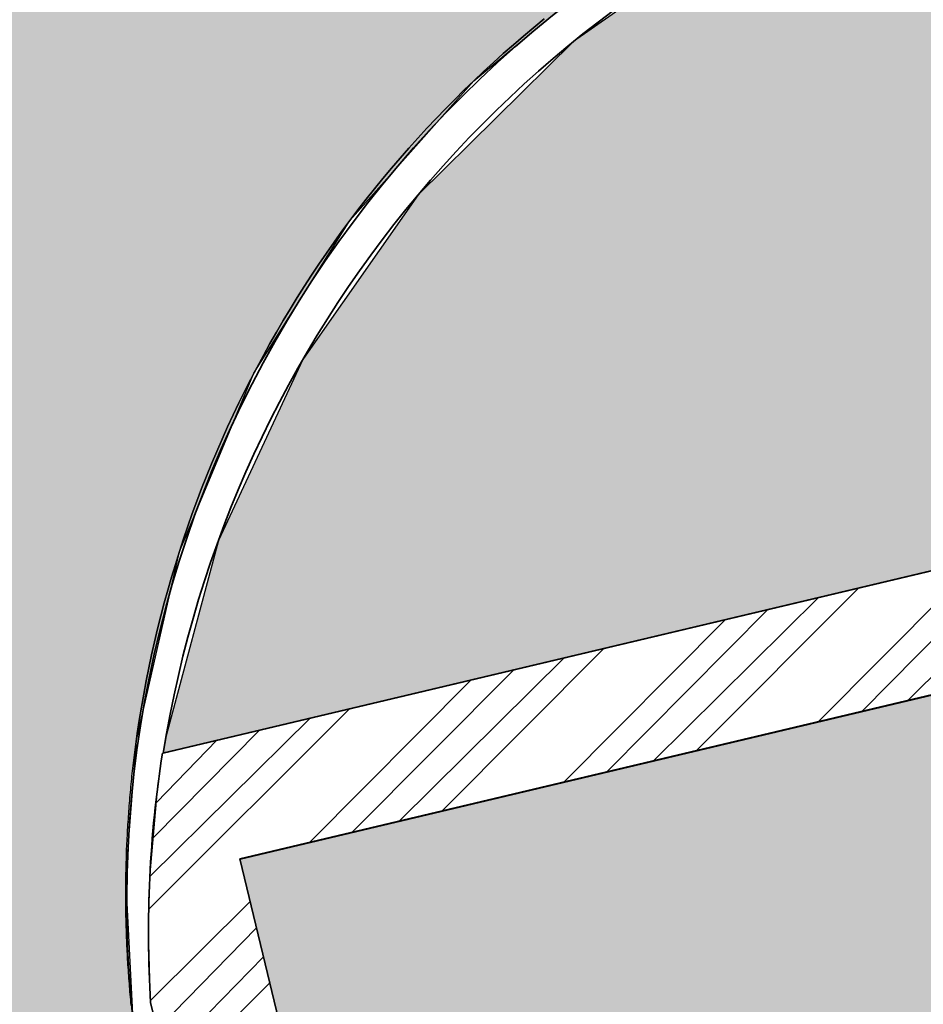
# Model space of a CAD drawing. Header units: millimetres. Extents: x 234268570 to 234468570, y 557551952 to 557751952.
# Tile 18 of 36: x 234291935 to 234298209, y 557700614 to 557707450. Entities that reach past the tile are written whole.
import ezdxf

# ---------------------------------------------------------------- set-up
doc = ezdxf.new("R2010")
doc.units = ezdxf.units.MM
doc.header["$LTSCALE"] = 500
for name, color, linetype in [('BEGROEIDTERREINDEEL', 8, 'CONTINUOUS'), ('BL$1----_ARCERING', 8, 'CONTINUOUS'), ('WEGDEEL', 8, 'CONTINUOUS')]:
    doc.layers.add(name, color=color, linetype=linetype)
doc.layers.add('N-WE-VW-MARKERING_PARKEERVAK-G', color=7, linetype='CONTINUOUS', lineweight=35)
pattern_1 = [(45, (0, 0), (0, 431.0522938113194), [914.4000000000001, -304.8]), (135, (215.526, 215.526), (4.263256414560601e-14, 431.0522938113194), [914.4000000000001, -304.8])]

msp = doc.modelspace()

# ---------------------------------------------------------------- hatches: boundary and pattern name
at = {"layer": 'BL$1----_ARCERING', "linetype": 'Continuous'}
h = msp.add_hatch(dxfattribs=at)
h.set_pattern_fill('AR-CONC', color=104, scale=3)
h.set_pattern_definition([(49.99999999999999, (0, 0), (546.554006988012, -47.81725661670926), [57.15000000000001, -628.6500000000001]), (355, (0, 0), (-105.730264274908, 573.1705357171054), [45.72, -502.92175251]), (100.4514447, (45.546021, -3.9847605), (440.8237412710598, 525.3532557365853), [48.5700264, -534.2707337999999]), (46.18420000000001, (0, 152.4), (813.2371226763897, -126.1269837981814), [85.725, -942.9749999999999]), (96.63555760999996, (67.7697, 141.8895), (712.212402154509, 742.2783737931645), [72.85506942, -801.4068244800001]), (351.1841511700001, (0, 152.4), (712.2124021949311, 742.278373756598), [68.57990121, -754.37919576]), (21, (76.19999999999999, 114.3), (454.8431738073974, -306.7955945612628), [57.15000000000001, -628.6500000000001]), (326.0000000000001, (76.19999999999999, 114.3), (185.4060850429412, 552.5638983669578), [45.72, -502.92]), (71.45144499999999, (114.1035978, 88.7337003), (640.2492578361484, 245.7683066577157), [48.5700264, -534.2698128]), (37.50000000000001, (0, 0), (9.26580975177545, 253.6651166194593), [0, -496.824, 0, -510.54, 0, -504.825]), (7.499999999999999, (0, 0), (200.4589875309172, 300.5417244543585), [0, -291.0839999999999, 0, -485.394, 0, -192.405]), (327.5, (-169.926, 0), (406.7717855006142, -17.18623197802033), [0, -190.5, 0, -594.36, 0, -788.67]), (317.5, (-246.126, 0), (444.3875441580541, 76.27947309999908), [0, -247.65, 0, -394.716, 0, -560.0699999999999])])
h.paths.add_polyline_path([(234408903.1165402, 557730870), (234409424.1165402, 557731054), (234409170.1165402, 557731616), (234408553.1165402, 557731442), (234406853.1165402, 557730918), (234396751.1165402, 557728604), (234387785.1165402, 557726703), (234387785.1165402, 557726226), (234388272.1165402, 557725855), (234388702.1165402, 557725712), (234395635.1165402, 557727162), (234409202.1165402, 557730322)])
h.paths.add_polyline_path([(234412626.4261359, 557689789.3017896), (234413261.4261359, 557689036.3017896), (234413079.4261359, 557688068.3017896), (234413013.4261359, 557688146.3017896), (234412701.4261359, 557688515.3017896), (234412444.4261359, 557688821.3017896)], flags=16)
h.paths.add_polyline_path([(234411330.697058, 557695132.0407506), (234411965.697058, 557694379.0407506), (234411783.697058, 557693411.0407506), (234411717.697058, 557693489.0407506), (234411405.697058, 557693858.0407506), (234411148.697058, 557694164.0407506)], flags=16)
edge = h.paths.add_edge_path()
edge.add_line((234412588.4411141, 557686697.3343314), (234410489.6915457, 557695449.205574))
edge.add_arc((234410830.042094, 557695530.8236129), 349.9999999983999, 103.48521249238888, 193.4852125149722, ccw=False)
edge.add_line((234410748.4240553, 557695871.1741612), (234411065.1866761, 557695947.1356779))
edge.add_arc((234411263.4019132, 557695120.5700606), 849.9999999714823, 13.485212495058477, 103.48521249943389, ccw=False)
edge.add_line((234412089.9675306, 557695318.7852976), (234413955.5227025, 557687539.3441929))
edge.add_arc((234413128.9570852, 557687341.1289558), 849.9999999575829, -76.51478751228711, 13.485212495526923, ccw=False)
edge.add_line((234413327.1723221, 557686514.5633385), (234413010.4097012, 557686438.6018219))
edge.add_arc((234412928.7916624, 557686778.9523703), 350.0000000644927, 193.4852125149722, 283.4852124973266, ccw=False)
h.paths.add_polyline_path([(234408761.9258516, 557705376.1443385), (234409396.9258516, 557704623.1443385), (234409214.9258516, 557703655.1443385), (234409148.9258516, 557703733.1443385), (234408836.9258516, 557704102.1443385), (234408579.9258516, 557704408.1443385)], flags=16)
h.paths.add_polyline_path([(234407536.2383908, 557710452.773482), (234408171.2383908, 557709699.773482), (234407989.2383908, 557708731.773482), (234407923.2383908, 557708809.773482), (234407611.2383908, 557709178.773482), (234407354.2383908, 557709484.773482)], flags=16)
edge = h.paths.add_edge_path()
edge.add_line((234408730.6289499, 557702276.8393024), (234406631.8793815, 557711028.7105451))
edge.add_arc((234406972.2299298, 557711110.328584), 349.9999999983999, 103.48521249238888, 193.4852125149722, ccw=False)
edge.add_line((234406890.611891, 557711450.6791322), (234407207.3745119, 557711526.640649))
edge.add_arc((234407405.589749, 557710700.0750316), 849.9999999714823, 13.485212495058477, 103.48521249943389, ccw=False)
edge.add_line((234408232.1553663, 557710898.2902687), (234410097.7105383, 557703118.8491639))
edge.add_arc((234409271.1449209, 557702920.6339269), 849.9999999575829, -76.51478751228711, 13.485212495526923, ccw=False)
edge.add_line((234409469.3601578, 557702094.0683095), (234409152.597537, 557702018.1067929))
edge.add_arc((234409070.9794982, 557702358.4573413), 350.0000000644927, 193.4852125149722, 283.4852124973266, ccw=False)
h.paths.add_polyline_path([(234334925.9180329, 557675743.382104), (234335560.9180329, 557674990.382104), (234335378.9180329, 557674022.382104), (234335312.9180329, 557674100.382104), (234335000.9180329, 557674469.382104), (234334743.9180329, 557674775.382104)], flags=16)
h.paths.add_polyline_path([(234335973.1423118, 557671439.013952), (234336608.1423118, 557670686.013952), (234336426.1423118, 557669718.013952), (234336360.1423118, 557669796.013952), (234336048.1423118, 557670165.013952), (234335791.1423118, 557670471.013952)], flags=16)
h.paths.add_polyline_path([(234330879.6634955, 557691598.9930983), (234331514.6634955, 557690845.9930983), (234331332.6634955, 557689877.9930983), (234331266.6634955, 557689955.9930983), (234330954.6634955, 557690324.9930983), (234330697.6634955, 557690630.9930983)], flags=16)
h.paths.add_polyline_path([(234332015.6003495, 557687154.5081141), (234332650.6003495, 557686401.5081141), (234332468.6003495, 557685433.5081141), (234332402.6003495, 557685511.5081141), (234332090.6003495, 557685880.5081141), (234331833.6003495, 557686186.5081141)], flags=16)
h.paths.add_polyline_path([(234310589.1165402, 557709376), (234309836.1165402, 557708741), (234308868.1165402, 557708923), (234308946.1165402, 557708989), (234309315.1165402, 557709301), (234309621.1165402, 557709558)], flags=16)
h.paths.add_polyline_path([(234300573.1165402, 557707032), (234300393.1165402, 557706863), (234300091.1165402, 557706609), (234299836.1165402, 557706394), (234298867.1165402, 557706576), (234299621.1165402, 557707211)], flags=16)
h.paths.add_polyline_path([(234292931.6940185, 557702357.327281), (234313899.0308212, 557707334.7657813), (234314549.4204955, 557704595.0153345), (234318924.9151841, 557705585.853116), (234318989.292595, 557705603.1029912), (234319093.1523289, 557705675.8263599), (234319150.4841107, 557705775.1279188), (234319164.1957722, 557705852.8906156), (234319158.3869815, 557705919.2853972), (234318313.2995116, 557708382.6692866), (234318310.3742558, 557708381.9747858), (234317497.6678229, 557709350.5205969), (234316299.7604084, 557710355.6842666), (234315204.8039937, 557710987.8576474), (234313735.3530124, 557711522.6940653), (234312490.2145203, 557711742.2455761), (234311186.536156, 557711763.2132505), (234298209.2075694, 557708653.7764105), (234296731.7605921, 557707964.8315705), (234295781.411575, 557707299.3900248), (234294701.0538273, 557706234.2568948), (234293905.7058115, 557705098.3822114), (234293901.3509946, 557705090.8394473), (234293315.3286733, 557703834.1105237), (234292951.9467516, 557702477.9507294)])
edge = h.paths.add_edge_path()
edge.add_arc((234337863.2121646, 557668589.647035), 282.2231743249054, 279.4541394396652, 373.4325552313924)
edge.add_line((234338137.714854, 557668655.2076459), (234335997.3841122, 557677616.7859429))
edge.add_arc((234335711.7655149, 557677509.9405849), 304.9490346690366, 20.51002084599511, 102.9697063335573)
edge.add_arc((234336443.2811724, 557674936.0617037), 2980.411029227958, 105.5693757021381, 192.2554440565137)
edge.add_line((234333530.7909039, 557674303.4082922), (234334465.8725806, 557670429.1920773))
edge.add_arc((234337280.4404943, 557671146.9527867), 2904.646790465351, 194.3064290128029, 282.5090615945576)
edge = h.paths.add_edge_path()
edge.add_arc((234331853.9533506, 557693089.4455559), 304.9490346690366, 20.51002084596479, 102.9697063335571)
edge.add_arc((234332585.4690081, 557690515.5666747), 2980.411029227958, 105.5693757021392, 192.2554440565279)
edge.add_line((234329672.9787396, 557689882.9132632), (234330608.0604163, 557686008.6970483))
edge.add_arc((234333422.62833, 557686726.4577577), 2904.646790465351, 194.3064290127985, 282.5090615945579)
edge.add_arc((234334005.4000004, 557684169.152006), 282.2231743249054, 279.4541394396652, 373.4325552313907)
edge.add_line((234334279.9026898, 557684234.7126169), (234332139.571948, 557693196.2909139))
h = msp.add_hatch(dxfattribs=at)
h.set_pattern_fill('AR-HBONE', color=8, scale=3)
h.set_pattern_definition(pattern_1)
h.paths.add_polyline_path([(234298263.1165402, 557650795), (234304420.1165402, 557652211), (234292726.1165987, 557700457.9997586), (234292673.1165402, 557701496), (234292746.1165402, 557702447), (234293044.1165402, 557703757), (234293561.6165402, 557704996.5), (234294228.1165402, 557706055), (234295088.1165402, 557707026), (234295870.1165402, 557707681), (234296935.6165402, 557708337), (234298098.4855055, 557708815.5345325), (234330431.6165402, 557716596.5), (234268570.1165402, 557702171.0783), (234277879.1165402, 557704163), (234279418.1165402, 557704314), (234280873.1165402, 557704204), (234282145.6165402, 557703899.5), (234283066.6165402, 557703545), (234283969.1165402, 557703061), (234284801.1165402, 557702344.5), (234285732.1165402, 557701163), (234286301.1165402, 557700020), (234286685.2405193, 557698586.4297936), (234286873.1165402, 557697895)])
h = msp.add_hatch(dxfattribs=at)
h.set_pattern_fill('AR-HBONE', color=8, scale=3)
h.set_pattern_definition(pattern_1)
h.paths.add_polyline_path([(234295416.1165402, 557638155), (234296465.1165402, 557633433), (234302063.1165402, 557634665), (234302037.7726874, 557634783.3546388), (234308191.1165402, 557636101), (234306936.6165402, 557641693), (234306885.1165402, 557642071), (234306892.6165402, 557642587.5), (234307005.6165402, 557643159.5), (234307281.1165402, 557643798), (234307604.6165402, 557644257), (234307921.1165402, 557644575.5), (234308395.6165402, 557644914), (234308675.6165402, 557645057), (234308948.0437178, 557645163.3090593), (234308071.1165402, 557648885), (234307586.1165402, 557648829), (234306923.1165402, 557648887), (234306413.1165402, 557649042), (234305941.1165402, 557649288), (234305443.6165402, 557649695.5), (234305108.6165402, 557650109.5), (234304883.1165402, 557650517), (234304709.1165402, 557651021), (234298552.1165402, 557649587), (234300419.1165402, 557641782), (234300542.1165402, 557641265), (234300504.1165402, 557640746), (234300163.1165402, 557639751), (234299643.1165402, 557639197), (234298928.1165402, 557638912)])
h.paths.add_polyline_path([(234268570.1165402, 557627312.546389), (234272767.1165402, 557628232), (234287965.1165402, 557631558), (234290296.1165402, 557632069), (234293284.1165402, 557632758), (234295223.1165402, 557633160), (234294159.1165402, 557637883), (234287296.1165402, 557636348), (234285938.1165402, 557636049), (234268570.1165402, 557632234.621494)])
h.paths.add_polyline_path([(234304243.1165402, 557611213), (234303601.1165402, 557604155), (234304105.1165402, 557604109), (234309765.1165402, 557603595), (234309917.1165402, 557605338), (234310040.1165402, 557606689), (234310478.1165402, 557611481), (234310800.1165402, 557616064), (234310805.1165402, 557616106), (234310810.1165402, 557616149), (234310815.1165402, 557616191), (234310820.1165402, 557616234), (234310824.1165402, 557616277), (234310829.1165402, 557616319), (234310834.1165402, 557616362), (234310838.1165402, 557616404), (234310843.1165402, 557616447), (234310847.1165402, 557616489), (234310851.1165402, 557616532), (234310855.1165402, 557616574), (234310859.1165402, 557616617), (234310863.1165402, 557616660), (234310867.1165402, 557616702), (234310871.1165402, 557616745), (234310875.1165402, 557616787), (234310878.1165402, 557616830), (234310882.1165402, 557616873), (234310885.1165402, 557616915), (234310889.1165402, 557616958), (234310892.1165402, 557617001), (234310895.1165402, 557617043), (234310898.1165402, 557617086), (234310901.1165402, 557617129), (234310904.1165402, 557617171), (234310907.1165402, 557617214), (234310910.1165402, 557617257), (234310913.1165402, 557617299), (234310915.1165402, 557617342), (234310918.1165402, 557617385), (234310920.1165402, 557617428), (234310923.1165402, 557617470), (234310925.1165402, 557617513), (234310927.1165402, 557617556), (234310929.1165402, 557617598), (234310932.1165402, 557617641), (234310933.1165402, 557617684), (234310935.1165402, 557617727), (234310937.1165402, 557617769), (234310939.1165402, 557617812), (234310940.1165402, 557617855), (234310942.1165402, 557617898), (234310943.1165402, 557617940), (234310945.1165402, 557617983), (234310946.1165402, 557618026), (234310947.1165402, 557618069), (234310948.1165402, 557618112), (234310950.1165402, 557618154), (234310950.1165402, 557618197), (234310951.1165402, 557618240), (234310952.1165402, 557618283), (234310953.1165402, 557618325), (234310953.1165402, 557618368), (234310954.1165402, 557618411), (234310954.1165402, 557618454), (234310955.1165402, 557618497), (234310955.1165402, 557618539), (234310955.1165402, 557618582), (234310955.1165402, 557618625), (234310955.1165402, 557618668), (234310955.1165402, 557618710), (234310955.1165402, 557618753), (234310955.1165402, 557618796), (234310955.1165402, 557618839), (234310954.1165402, 557618882), (234310954.1165402, 557618924), (234310953.1165402, 557618967), (234310953.1165402, 557619010), (234310952.1165402, 557619053), (234310951.1165402, 557619096), (234310950.1165402, 557619138), (234310949.1165402, 557619181), (234310948.1165402, 557619224), (234310947.1165402, 557619267), (234310946.1165402, 557619309), (234310944.1165402, 557619352), (234310943.1165402, 557619395), (234310941.1165402, 557619438), (234310940.1165402, 557619480), (234310938.1165402, 557619523), (234310936.1165402, 557619566), (234310935.1165402, 557619609), (234310933.1165402, 557619651), (234310931.1165402, 557619694), (234310929.1165402, 557619737), (234310926.1165402, 557619780), (234310924.1165402, 557619822), (234310922.1165402, 557619865), (234310920.1165402, 557619908), (234310917.1165402, 557619950), (234310914.1165402, 557619993), (234310912.1165402, 557620036), (234310909.1165402, 557620079), (234310906.1165402, 557620121), (234310903.1165402, 557620164), (234310900.1165402, 557620207), (234310897.1165402, 557620249), (234310894.1165402, 557620292), (234310885.1165402, 557620405), (234310876.1165402, 557620518), (234310867.1165402, 557620631), (234310858.1165402, 557620744), (234310849.1165402, 557620857), (234310839.1165402, 557620970), (234310829.1165402, 557621083), (234310819.1165402, 557621196), (234310809.1165402, 557621309), (234310799.1165402, 557621422), (234310789.1165402, 557621535), (234310778.1165402, 557621648), (234310768.1165402, 557621761), (234310757.1165402, 557621874), (234310746.1165402, 557621987), (234310735.1165402, 557622100), (234310723.1165402, 557622213), (234310712.1165402, 557622325), (234310700.1165402, 557622438), (234310689.1165402, 557622551), (234310677.1165402, 557622664), (234310665.1165402, 557622777), (234310652.1165402, 557622889), (234310640.1165402, 557623002), (234310627.1165402, 557623115), (234310615.1165402, 557623228), (234310602.1165402, 557623340), (234310589.1165402, 557623453), (234310575.1165402, 557623566), (234310562.1165402, 557623678), (234310549.1165402, 557623791), (234310535.1165402, 557623903), (234310521.1165402, 557624016), (234310507.1165402, 557624128), (234310493.1165402, 557624241), (234310479.1165402, 557624354), (234310464.1165402, 557624466), (234310449.1165402, 557624578), (234310435.1165402, 557624691), (234310420.1165402, 557624803), (234310405.1165402, 557624916), (234310389.1165402, 557625028), (234310374.1165402, 557625141), (234310358.1165402, 557625253), (234310343.1165402, 557625365), (234310327.1165402, 557625478), (234310311.1165402, 557625590), (234310295.1165402, 557625702), (234310278.1165402, 557625814), (234310262.1165402, 557625927), (234310245.1165402, 557626039), (234310228.1165402, 557626151), (234310211.1165402, 557626263), (234310194.1165402, 557626375), (234310177.1165402, 557626487), (234310159.1165402, 557626599), (234310142.1165402, 557626711), (234310124.1165402, 557626823), (234310106.1165402, 557626935), (234310088.1165402, 557627047), (234310070.1165402, 557627159), (234310051.1165402, 557627271), (234310033.1165402, 557627383), (234310014.1165402, 557627495), (234309995.1165402, 557627607), (234309976.1165402, 557627719), (234309957.1165402, 557627830), (234309937.1165402, 557627942), (234309918.1165402, 557628054), (234309898.1165402, 557628166), (234309878.1165402, 557628277), (234309858.1165402, 557628389), (234309838.1165402, 557628500), (234309818.1165402, 557628612), (234309798.1165402, 557628724), (234309777.1165402, 557628835), (234309756.1165402, 557628947), (234309735.1165402, 557629058), (234309714.1165402, 557629170), (234309693.1165402, 557629281), (234309672.1165402, 557629392), (234309650.1165402, 557629504), (234309628.1165402, 557629615), (234309607.1165402, 557629726), (234309585.1165402, 557629838), (234309562.1165402, 557629949), (234309540.1165402, 557630060), (234309518.1165402, 557630171), (234309495.1165402, 557630282), (234309472.1165402, 557630394), (234309449.1165402, 557630505), (234309426.1165402, 557630616), (234309403.1165402, 557630727), (234309379.1165402, 557630838), (234309356.1165402, 557630949), (234309332.1165402, 557631059), (234309308.1165402, 557631170), (234309284.1165402, 557631281), (234309260.1165402, 557631392), (234308465.1165402, 557634892), (234302329.1165402, 557633507), (234303604.1165402, 557627434), (234303620.1165402, 557627358), (234303636.1165402, 557627281), (234303651.1165402, 557627205), (234303667.1165402, 557627128), (234303683.1165402, 557627052), (234303698.1165402, 557626976), (234303714.1165402, 557626899), (234303729.1165402, 557626823), (234303744.1165402, 557626746), (234303759.1165402, 557626670), (234303774.1165402, 557626593), (234303789.1165402, 557626517), (234303804.1165402, 557626440), (234303819.1165402, 557626363), (234303834.1165402, 557626287), (234303848.1165402, 557626210), (234303863.1165402, 557626134), (234303877.1165402, 557626057), (234303892.1165402, 557625980), (234303906.1165402, 557625904), (234303920.1165402, 557625827), (234303934.1165402, 557625750), (234303948.1165402, 557625673), (234303962.1165402, 557625597), (234303976.1165402, 557625520), (234303990.1165402, 557625443), (234304004.1165402, 557625366), (234304017.1165402, 557625290), (234304031.1165402, 557625213), (234304044.1165402, 557625136), (234304057.1165402, 557625059), (234304071.1165402, 557624982), (234304084.1165402, 557624905), (234304097.1165402, 557624829), (234304110.1165402, 557624752), (234304123.1165402, 557624675), (234304136.1165402, 557624598), (234304149.1165402, 557624521), (234304161.1165402, 557624444), (234304174.1165402, 557624367), (234304186.1165402, 557624290), (234304199.1165402, 557624213), (234304211.1165402, 557624136), (234304223.1165402, 557624059), (234304235.1165402, 557623982), (234304247.1165402, 557623905), (234304259.1165402, 557623828), (234304271.1165402, 557623751), (234304283.1165402, 557623674), (234304295.1165402, 557623596), (234304306.1165402, 557623519), (234304318.1165402, 557623442), (234304330.1165402, 557623365), (234304341.1165402, 557623288), (234304352.1165402, 557623211), (234304363.1165402, 557623133), (234304375.1165402, 557623056), (234304386.1165402, 557622979), (234304397.1165402, 557622902), (234304407.1165402, 557622825), (234304418.1165402, 557622747), (234304429.1165402, 557622670), (234304439.1165402, 557622593), (234304450.1165402, 557622516), (234304460.1165402, 557622438), (234304471.1165402, 557622361), (234304481.1165402, 557622284), (234304491.1165402, 557622206), (234304501.1165402, 557622129), (234304511.1165402, 557622052), (234304521.1165402, 557621974), (234304531.1165402, 557621897), (234304541.1165402, 557621819), (234304550.1165402, 557621742), (234304560.1165402, 557621665), (234304570.1165402, 557621587), (234304579.1165402, 557621510), (234304588.1165402, 557621432), (234304597.1165402, 557621355), (234304607.1165402, 557621278), (234304616.1165402, 557621200), (234304625.1165402, 557621123), (234304634.1165402, 557621045), (234304642.1165402, 557620968), (234304651.1165402, 557620890), (234304660.1165402, 557620813), (234304668.1165402, 557620735), (234304677.1165402, 557620657), (234304685.1165402, 557620580), (234304693.1165402, 557620502), (234304702.1165402, 557620425), (234304710.1165402, 557620347), (234304718.1165402, 557620270), (234304726.1165402, 557620192), (234304733.1165402, 557620114), (234304741.1165402, 557620037), (234304749.1165402, 557619959), (234304756.1165402, 557619882), (234304764.1165402, 557619804), (234304774.1165402, 557619586), (234304771.1165402, 557619345), (234304773.1165402, 557619325), (234304774.1165402, 557619305), (234304776.1165402, 557619285), (234304778.1165402, 557619265), (234304779.1165402, 557619245), (234304781.1165402, 557619225), (234304782.1165402, 557619205), (234304783.1165402, 557619185), (234304785.1165402, 557619165), (234304786.1165402, 557619145), (234304787.1165402, 557619125), (234304789.1165402, 557619105), (234304790.1165402, 557619085), (234304791.1165402, 557619064), (234304792.1165402, 557619044), (234304793.1165402, 557619024), (234304795.1165402, 557619004), (234304796.1165402, 557618984), (234304797.1165402, 557618964), (234304798.1165402, 557618944), (234304798.1165402, 557618924), (234304799.1165402, 557618904), (234304800.1165402, 557618884), (234304801.1165402, 557618864), (234304802.1165402, 557618844), (234304803.1165402, 557618824), (234304803.1165402, 557618804), (234304804.1165402, 557618783), (234304805.1165402, 557618763), (234304805.1165402, 557618743), (234304806.1165402, 557618723), (234304806.1165402, 557618703), (234304807.1165402, 557618683), (234304807.1165402, 557618663), (234304807.1165402, 557618643), (234304808.1165402, 557618623), (234304808.1165402, 557618603), (234304808.1165402, 557618583), (234304809.1165402, 557618563), (234304809.1165402, 557618542), (234304809.1165402, 557618522), (234304809.1165402, 557618502), (234304809.1165402, 557618482), (234304809.1165402, 557618462), (234304809.1165402, 557618442), (234304809.1165402, 557618422), (234304809.1165402, 557618402), (234304809.1165402, 557618382), (234304809.1165402, 557618362), (234304809.1165402, 557618342), (234304809.1165402, 557618321), (234304808.1165402, 557618301), (234304808.1165402, 557618281), (234304808.1165402, 557618261), (234304807.1165402, 557618241), (234304807.1165402, 557618221), (234304807.1165402, 557618201), (234304806.1165402, 557618181), (234304806.1165402, 557618161), (234304805.1165402, 557618141), (234304805.1165402, 557618121), (234304804.1165402, 557618101), (234304803.1165402, 557618080), (234304803.1165402, 557618060), (234304802.1165402, 557618040), (234304801.1165402, 557618020), (234304800.1165402, 557618000), (234304799.1165402, 557617980), (234304798.1165402, 557617960), (234304797.1165402, 557617940), (234304797.1165402, 557617920), (234304796.1165402, 557617900), (234304794.1165402, 557617880), (234304793.1165402, 557617860), (234304792.1165402, 557617840), (234304791.1165402, 557617820), (234304790.1165402, 557617800), (234304789.1165402, 557617779), (234304787.1165402, 557617759), (234304786.1165402, 557617739), (234304785.1165402, 557617719), (234304783.1165402, 557617699), (234304782.1165402, 557617679), (234304780.1165402, 557617659), (234304779.1165402, 557617639), (234304777.1165402, 557617619), (234304776.1165402, 557617599), (234304774.1165402, 557617579), (234304773.1165402, 557617559), (234304771.1165402, 557617539), (234304769.1165402, 557617519), (234304767.1165402, 557617499), (234304766.1165402, 557617479), (234304764.1165402, 557617459), (234304762.1165402, 557617439), (234304760.1165402, 557617419), (234304758.1165402, 557617399), (234304756.1165402, 557617379), (234304754.1165402, 557617359)])
h.paths.add_polyline_path([(234268570.1165402, 557576946.840469), (234283804.1165402, 557580905), (234299243.1165402, 557584945), (234299320.1165402, 557584964), (234299397.1165402, 557584984), (234299474.1165402, 557585004), (234299551.1165402, 557585025), (234299628.1165402, 557585046), (234299704.1165402, 557585068), (234299780.1165402, 557585090), (234299857.1165402, 557585113), (234299933.1165402, 557585136), (234300009.1165402, 557585159), (234300085.1165402, 557585183), (234300160.1165402, 557585207), (234300236.1165402, 557585232), (234300311.1165402, 557585257), (234300387.1165402, 557585283), (234300462.1165402, 557585309), (234300537.1165402, 557585336), (234300612.1165402, 557585363), (234300686.1165402, 557585390), (234300761.1165402, 557585418), (234300835.1165402, 557585447), (234300909.1165402, 557585475), (234300983.1165402, 557585505), (234301057.1165402, 557585534), (234301130.1165402, 557585564), (234301204.1165402, 557585595), (234301277.1165402, 557585626), (234301350.1165402, 557585658), (234301423.1165402, 557585689), (234301496.1165402, 557585722), (234301568.1165402, 557585754), (234301640.1165402, 557585788), (234301712.1165402, 557585821), (234301784.1165402, 557585855), (234301856.1165402, 557585890), (234301927.1165402, 557585925), (234301999.1165402, 557585960), (234302070.1165402, 557585996), (234302141.1165402, 557586032), (234302211.1165402, 557586068), (234302282.1165402, 557586105), (234302352.1165402, 557586143), (234302422.1165402, 557586181), (234302491.1165402, 557586219), (234302561.1165402, 557586258), (234302630.1165402, 557586297), (234302699.1165402, 557586336), (234302768.1165402, 557586376), (234302837.1165402, 557586417), (234302905.1165402, 557586457), (234302973.1165402, 557586498), (234303041.1165402, 557586540), (234303108.1165402, 557586582), (234303176.1165402, 557586624), (234303243.1165402, 557586667), (234303310.1165402, 557586710), (234303376.1165402, 557586754), (234303442.1165402, 557586798), (234303508.1165402, 557586842), (234303574.1165402, 557586887), (234303640.1165402, 557586932), (234303705.1165402, 557586977), (234303770.1165402, 557587023), (234303834.1165402, 557587069), (234303899.1165402, 557587116), (234303963.1165402, 557587163), (234304027.1165402, 557587211), (234304090.1165402, 557587258), (234304154.1165402, 557587307), (234304217.1165402, 557587355), (234304279.1165402, 557587404), (234304342.1165402, 557587453), (234304404.1165402, 557587503), (234304466.1165402, 557587553), (234304527.1165402, 557587604), (234304588.1165402, 557587654), (234304649.1165402, 557587705), (234304710.1165402, 557587757), (234304770.1165402, 557587809), (234304830.1165402, 557587861), (234304890.1165402, 557587914), (234304949.1165402, 557587967), (234305008.1165402, 557588020), (234305067.1165402, 557588074), (234305125.1165402, 557588128), (234305183.1165402, 557588182), (234305241.1165402, 557588237), (234305299.1165402, 557588292), (234305356.1165402, 557588347), (234305412.1165402, 557588403), (234305469.1165402, 557588459), (234305525.1165402, 557588515), (234305581.1165402, 557588572), (234305636.1165402, 557588629), (234305691.1165402, 557588686), (234305746.1165402, 557588744), (234305800.1165402, 557588802), (234305854.1165402, 557588860), (234305908.1165402, 557588919), (234305911.1165402, 557588922), (234305913.1165402, 557588925), (234305916.1165402, 557588928), (234305919.1165402, 557588931), (234305922.1165402, 557588934), (234305924.1165402, 557588937), (234305927.1165402, 557588940), (234305930.1165402, 557588943), (234305933.1165402, 557588946), (234305935.1165402, 557588949), (234305938.1165402, 557588952), (234305941.1165402, 557588955), (234305944.1165402, 557588958), (234305946.1165402, 557588961), (234305949.1165402, 557588964), (234305952.1165402, 557588967), (234305954.1165402, 557588970), (234305957.1165402, 557588974), (234305960.1165402, 557588977), (234305963.1165402, 557588980), (234305965.1165402, 557588983), (234305968.1165402, 557588986), (234305971.1165402, 557588989), (234305974.1165402, 557588992), (234305976.1165402, 557588995), (234305979.1165402, 557588998), (234305982.1165402, 557589001), (234305984.1165402, 557589004), (234305987.1165402, 557589007), (234305990.1165402, 557589010), (234305993.1165402, 557589013), (234305995.1165402, 557589016), (234305998.1165402, 557589019), (234306001.1165402, 557589022), (234306003.1165402, 557589025), (234306006.1165402, 557589028), (234306009.1165402, 557589031), (234306012.1165402, 557589034), (234306014.1165402, 557589037), (234306017.1165402, 557589040), (234306020.1165402, 557589044), (234306022.1165402, 557589047), (234306025.1165402, 557589050), (234306028.1165402, 557589053), (234306030.1165402, 557589056), (234306033.1165402, 557589059), (234306036.1165402, 557589062), (234306039.1165402, 557589065), (234306041.1165402, 557589068), (234306044.1165402, 557589071), (234306047.1165402, 557589074), (234306049.1165402, 557589077), (234306052.1165402, 557589080), (234306055.1165402, 557589083), (234306057.1165402, 557589086), (234306060.1165402, 557589089), (234306063.1165402, 557589093), (234306065.1165402, 557589096), (234306068.1165402, 557589099), (234306071.1165402, 557589102), (234306074.1165402, 557589105), (234306076.1165402, 557589108), (234306079.1165402, 557589111), (234306082.1165402, 557589114), (234306084.1165402, 557589117), (234306087.1165402, 557589120), (234306090.1165402, 557589123), (234306092.1165402, 557589126), (234306095.1165402, 557589129), (234306098.1165402, 557589132), (234306100.1165402, 557589136), (234306103.1165402, 557589139), (234306106.1165402, 557589142), (234306108.1165402, 557589145), (234306111.1165402, 557589148), (234306114.1165402, 557589151), (234306116.1165402, 557589154), (234306119.1165402, 557589157), (234306122.1165402, 557589160), (234306124.1165402, 557589163), (234306127.1165402, 557589166), (234306130.1165402, 557589169), (234306132.1165402, 557589173), (234306135.1165402, 557589176), (234306138.1165402, 557589179), (234306140.1165402, 557589182), (234306143.1165402, 557589185), (234306146.1165402, 557589188), (234306148.1165402, 557589191), (234306151.1165402, 557589194), (234306154.1165402, 557589197), (234306156.1165402, 557589200), (234306159.1165402, 557589203), (234306162.1165402, 557589207), (234306164.1165402, 557589210), (234306167.1165402, 557589213), (234306170.1165402, 557589216), (234306172.1165402, 557589219), (234306175.1165402, 557589222), (234306210.1165402, 557589264), (234306245.1165402, 557589306), (234306280.1165402, 557589348), (234306315.1165402, 557589390), (234306349.1165402, 557589432), (234306384.1165402, 557589475), (234306418.1165402, 557589517), (234306452.1165402, 557589560), (234306486.1165402, 557589603), (234306519.1165402, 557589646), (234306553.1165402, 557589689), (234306586.1165402, 557589732), (234306619.1165402, 557589775), (234306652.1165402, 557589819), (234306685.1165402, 557589863), (234306718.1165402, 557589906), (234306750.1165402, 557589950), (234306782.1165402, 557589994), (234306815.1165402, 557590039), (234306846.1165402, 557590083), (234306878.1165402, 557590127), (234306910.1165402, 557590172), (234306941.1165402, 557590217), (234306972.1165402, 557590261), (234307003.1165402, 557590306), (234307034.1165402, 557590351), (234307065.1165402, 557590397), (234307095.1165402, 557590442), (234307125.1165402, 557590487), (234307156.1165402, 557590533), (234307185.1165402, 557590579), (234307215.1165402, 557590624), (234307245.1165402, 557590670), (234307274.1165402, 557590716), (234307303.1165402, 557590763), (234307332.1165402, 557590809), (234307361.1165402, 557590855), (234307390.1165402, 557590902), (234307418.1165402, 557590948), (234307446.1165402, 557590995), (234307474.1165402, 557591042), (234307502.1165402, 557591089), (234307530.1165402, 557591136), (234307557.1165402, 557591183), (234307584.1165402, 557591231), (234307612.1165402, 557591278), (234307638.1165402, 557591325), (234307665.1165402, 557591373), (234307692.1165402, 557591421), (234307718.1165402, 557591469), (234307744.1165402, 557591517), (234307770.1165402, 557591565), (234307796.1165402, 557591613), (234307821.1165402, 557591661), (234307847.1165402, 557591709), (234307872.1165402, 557591758), (234307897.1165402, 557591807), (234307922.1165402, 557591855), (234307946.1165402, 557591904), (234307970.1165402, 557591953), (234307995.1165402, 557592002), (234308019.1165402, 557592051), (234308042.1165402, 557592100), (234308066.1165402, 557592149), (234308089.1165402, 557592199), (234308112.1165402, 557592248), (234308135.1165402, 557592298), (234308158.1165402, 557592347), (234308181.1165402, 557592397), (234308203.1165402, 557592447), (234308225.1165402, 557592497), (234308247.1165402, 557592547), (234308269.1165402, 557592597), (234308291.1165402, 557592647), (234308312.1165402, 557592697), (234308333.1165402, 557592747), (234308354.1165402, 557592798), (234308375.1165402, 557592848), (234308395.1165402, 557592899), (234308416.1165402, 557592950), (234308436.1165402, 557593000), (234308456.1165402, 557593051), (234308476.1165402, 557593102), (234308495.1165402, 557593153), (234308514.1165402, 557593204), (234308533.1165402, 557593255), (234308552.1165402, 557593307), (234308571.1165402, 557593358), (234308590.1165402, 557593409), (234308608.1165402, 557593461), (234308626.1165402, 557593512), (234308644.1165402, 557593564), (234308661.1165402, 557593616), (234308679.1165402, 557593667), (234308696.1165402, 557593719), (234308713.1165402, 557593771), (234308730.1165402, 557593823), (234308747.1165402, 557593875), (234308763.1165402, 557593927), (234308769.1165402, 557593947), (234308776.1165402, 557593967), (234308782.1165402, 557593987), (234308788.1165402, 557594008), (234308794.1165402, 557594028), (234308800.1165402, 557594048), (234308806.1165402, 557594068), (234308812.1165402, 557594088), (234308818.1165402, 557594108), (234308824.1165402, 557594129), (234308830.1165402, 557594149), (234308836.1165402, 557594169), (234308842.1165402, 557594189), (234308848.1165402, 557594209), (234308854.1165402, 557594230), (234308860.1165402, 557594250), (234308865.1165402, 557594270), (234308871.1165402, 557594290), (234308877.1165402, 557594311), (234308882.1165402, 557594331), (234308888.1165402, 557594351), (234308894.1165402, 557594372), (234308899.1165402, 557594392), (234308905.1165402, 557594412), (234308910.1165402, 557594433), (234308916.1165402, 557594453), (234308921.1165402, 557594473), (234308927.1165402, 557594494), (234308932.1165402, 557594514), (234308937.1165402, 557594534), (234308943.1165402, 557594555), (234308948.1165402, 557594575), (234308953.1165402, 557594596), (234308958.1165402, 557594616), (234308964.1165402, 557594636), (234308969.1165402, 557594657), (234308974.1165402, 557594677), (234308979.1165402, 557594698), (234308984.1165402, 557594718), (234308989.1165402, 557594739), (234308994.1165402, 557594759), (234308999.1165402, 557594780), (234309004.1165402, 557594800), (234309009.1165402, 557594821), (234309014.1165402, 557594841), (234309018.1165402, 557594862), (234309023.1165402, 557594882), (234309028.1165402, 557594903), (234309033.1165402, 557594923), (234309037.1165402, 557594944), (234309042.1165402, 557594964), (234309047.1165402, 557594985), (234309051.1165402, 557595005), (234309056.1165402, 557595026), (234309060.1165402, 557595046), (234309065.1165402, 557595067), (234309069.1165402, 557595088), (234309074.1165402, 557595108), (234309078.1165402, 557595129), (234309083.1165402, 557595149), (234309087.1165402, 557595170), (234309091.1165402, 557595191), (234309096.1165402, 557595211), (234309100.1165402, 557595232), (234309104.1165402, 557595253), (234309108.1165402, 557595273), (234309112.1165402, 557595294), (234309117.1165402, 557595315), (234309121.1165402, 557595335), (234309125.1165402, 557595356), (234309129.1165402, 557595377), (234309133.1165402, 557595397), (234309137.1165402, 557595418), (234309141.1165402, 557595439), (234309144.1165402, 557595459), (234309148.1165402, 557595480), (234309152.1165402, 557595501), (234309156.1165402, 557595522), (234309160.1165402, 557595542), (234309163.1165402, 557595563), (234309167.1165402, 557595584), (234309171.1165402, 557595604), (234309174.1165402, 557595625), (234309178.1165402, 557595646), (234309182.1165402, 557595667), (234309185.1165402, 557595688), (234309189.1165402, 557595708), (234309192.1165402, 557595729), (234309195.1165402, 557595750), (234309199.1165402, 557595771), (234309202.1165402, 557595791), (234309206.1165402, 557595812), (234309209.1165402, 557595833), (234309212.1165402, 557595854), (234309215.1165402, 557595875), (234309219.1165402, 557595896), (234309222.1165402, 557595916), (234309225.1165402, 557595937), (234309228.1165402, 557595958), (234309431.1165402, 557598977), (234309765.1165402, 557603595), (234304105.1165402, 557604109), (234303663.1165402, 557599449), (234303104.1165402, 557593943), (234303093.1165402, 557593868), (234303082.1165402, 557593793), (234303069.1165402, 557593718), (234303056.1165402, 557593643), (234303041.1165402, 557593568), (234303026.1165402, 557593494), (234303010.1165402, 557593419), (234302993.1165402, 557593345), (234302975.1165402, 557593271), (234302957.1165402, 557593198), (234302937.1165402, 557593124), (234302917.1165402, 557593051), (234302895.1165402, 557592978), (234302873.1165402, 557592905), (234302850.1165402, 557592833), (234302826.1165402, 557592761), (234302801.1165402, 557592689), (234302775.1165402, 557592617), (234302749.1165402, 557592546), (234302722.1165402, 557592475), (234302693.1165402, 557592405), (234302664.1165402, 557592334), (234302634.1165402, 557592265), (234302604.1165402, 557592195), (234302572.1165402, 557592126), (234302540.1165402, 557592057), (234302507.1165402, 557591989), (234302473.1165402, 557591921), (234302438.1165402, 557591853), (234302402.1165402, 557591786), (234302366.1165402, 557591719), (234302328.1165402, 557591653), (234302290.1165402, 557591587), (234302252.1165402, 557591522), (234302212.1165402, 557591457), (234302172.1165402, 557591392), (234302131.1165402, 557591328), (234302089.1165402, 557591265), (234302046.1165402, 557591202), (234302003.1165402, 557591140), (234301959.1165402, 557591078), (234301914.1165402, 557591016), (234301868.1165402, 557590955), (234301822.1165402, 557590895), (234301775.1165402, 557590835), (234301727.1165402, 557590776), (234301679.1165402, 557590718), (234301630.1165402, 557590660), (234301580.1165402, 557590602), (234301529.1165402, 557590545), (234301478.1165402, 557590489), (234301426.1165402, 557590434), (234301374.1165402, 557590379), (234301321.1165402, 557590324), (234301267.1165402, 557590271), (234301213.1165402, 557590217), (234301157.1165402, 557590165), (234301102.1165402, 557590113), (234301045.1165402, 557590062), (234300989.1165402, 557590012), (234300931.1165402, 557589962), (234300873.1165402, 557589913), (234300814.1165402, 557589865), (234300755.1165402, 557589817), (234300695.1165402, 557589770), (234300635.1165402, 557589724), (234300574.1165402, 557589678), (234300513.1165402, 557589634), (234300451.1165402, 557589590), (234300388.1165402, 557589546), (234300325.1165402, 557589504), (234300262.1165402, 557589462), (234300198.1165402, 557589421), (234300133.1165402, 557589381), (234300068.1165402, 557589341), (234300003.1165402, 557589303), (234299937.1165402, 557589265), (234299870.1165402, 557589228), (234299804.1165402, 557589191), (234299736.1165402, 557589156), (234299669.1165402, 557589121), (234299601.1165402, 557589087), (234299532.1165402, 557589054), (234299463.1165402, 557589022), (234299394.1165402, 557588990), (234299325.1165402, 557588960), (234299255.1165402, 557588930), (234299184.1165402, 557588901), (234299114.1165402, 557588873), (234299043.1165402, 557588846), (234298972.1165402, 557588819), (234298900.1165402, 557588794), (234298828.1165402, 557588769), (234298756.1165402, 557588745), (234298683.1165402, 557588722), (234298611.1165402, 557588700), (234298538.1165402, 557588679), (234298464.1165402, 557588658), (234298391.1165402, 557588639), (234292592.1165402, 557587128), (234279833.1165402, 557583793), (234268570.1165402, 557580862.754458)])
edge = h.paths.add_edge_path()
edge.add_line((234297060.1165388, 557708399), (234296977.1165311, 557708357.9999982))
edge.add_line((234296977.1165311, 557708357.9999982), (234296894.1165438, 557708316.0000017))
edge.add_line((234296894.1165438, 557708316.0000017), (234296812.1165396, 557708272.999999))
edge.add_line((234296812.1165396, 557708272.999999), (234296775.8416833, 557708239.9984113))
edge.add_arc((234300574.1464776, 557701318.6428963), 7895.07957371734, 115.7307056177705, 118.75712050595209, ccw=False)
edge.add_line((234297146.5614555, 557708430.8818119), (234297060.1165388, 557708399))
h = msp.add_hatch(dxfattribs=at)
h.set_pattern_fill('ANSI34', color=104, scale=50)
h.set_pattern_definition([(45, (0, 0), (-673.5192090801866, 673.5192090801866), []), (45, (224.5065, 0), (-673.5192090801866, 673.5192090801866), []), (45, (449.013, 0), (-673.5192090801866, 673.5192090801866), []), (45, (673.52, 0), (-673.5192090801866, 673.5192090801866), [])])
h.paths.add_polyline_path([(234327045.2858348, 557654450.0869132), (234327238.7133639, 557653639.2102599), (234307761.1165403, 557648993), (234307264.0791393, 557648993), (234306788.2531888, 557649076.9009532), (234306321.1908114, 557649246.8977561), (234305912.7906647, 557649481.5058094), (234305513.3921934, 557649816.6409194), (234305218.4738293, 557650168.1109394), (234304957.7849924, 557650619.6372498), (234304804.1165401, 557651039), (234292844.7309311, 557700625.1304432), (234292829.7057298, 557701115.3557476), (234292838.6587964, 557701493.8453071), (234292894.4092222, 557702131.0755904), (234292926.7627763, 557702358.1022564), (234313899.0308212, 557707334.7657813), (234314549.4204953, 557704595.0153356), (234313732.100096, 557704409.9318224), (234313277.7438869, 557706323.8035954), (234293464.9778576, 557701623.1598425), (234305613.683389, 557651256.2687696), (234305618.8790261, 557651225.4051607), (234305695.3855307, 557650939.8789984), (234305823.2022204, 557650665.775223), (234305895.4771598, 557650550.8863611), (234306106.9885578, 557650298.8168927), (234306273.0117908, 557650155.1907765), (234306381.7274269, 557650079.0672686), (234306526.9912705, 557649995.1991494), (234306725.3853106, 557649908.5055362), (234307015.3286641, 557649830.8154488), (234307314.3578674, 557649804.6537834), (234307613.3870715, 557649830.8154489)])
h.paths.add_polyline_path([(234278383.1165402, 557634407), (234285938.1165402, 557636049), (234285548.1165402, 557637691), (234278677.1165402, 557635950), (234268570.1165402, 557677444.638645), (234268570.1165402, 557675153.201929)])
h.paths.add_polyline_path([(234286879.1165402, 557638025), (234287296.1165402, 557636348), (234298928.1165402, 557638912), (234299643.1165402, 557639197), (234300163.1165402, 557639751), (234300504.1165402, 557640746), (234300542.1165402, 557641265), (234300419.1165402, 557641782), (234289013.1165402, 557638987), (234289104.1165402, 557638557)])
h.paths.add_polyline_path([(234308820.1165402, 557639973), (234313357.9197357, 557623037.6879195), (234314146.2925714, 557623227.9227004), (234309078.959506, 557642139.4671592), (234309078.959506, 557642521.4247881), (234309238.8916487, 557642840.1616895), (234321711.6839216, 557645912.5863787), (234321522.593664, 557646701.2345097), (234309558.1165402, 557643830), (234309095.1165402, 557643644), (234308755.6165402, 557643369.5), (234308546.1165402, 557643089.5), (234308407.1165402, 557642782), (234308334.1165402, 557642427.5), (234308366.1165402, 557641942)])
h.paths.add_polyline_path([(234314805.0941958, 557620769.241566), (234314595.1919503, 557621552.607411), (234311026.1084929, 557620596.2743809), (234311026.1084929, 557619047.9469409), (234311050.1165402, 557617069), (234310594.1605906, 557611857.3996496), (234310138.326861, 557606647.1962777), (234311225.2692142, 557606090.8346373), (234311864.9975916, 557619981.4450551)])
h.paths.add_polyline_path([(234322282.3384084, 557607636.4769952), (234342081.3282817, 557627435.4668684), (234342654.7918812, 557626862.0032688), (234322855.8020079, 557607063.0133957)])
h.paths.add_polyline_path([(234423067.9645747, 557667719.3622704), (234422311.8042215, 557670883.7319542), (234399704.6165402, 557665481.5), (234399845.4452122, 557664682.8209124), (234421710.829918, 557669907.7910242), (234422287.3537007, 557667530.7053447)])
h.paths.add_polyline_path([(234343720.9675837, 557648260.5477123), (234342890.7491985, 557651734.8344533), (234346364.9342512, 557652565.0285391), (234347204.0143816, 557649105.3874592)])
h.paths.add_polyline_path([(234388998.2640726, 557659250.4249055), (234388168.0456874, 557662724.7116466), (234391642.2307401, 557663554.9057323), (234392481.3108705, 557660095.2646524)])
h = msp.add_hatch(dxfattribs=at)
h.set_pattern_fill('AR-B88', color=8, scale=3, angle=13.55)
h.set_pattern_definition([(13.55, (0, 0), (-142.8255173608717, 592.6322903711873), []), (103.55, (0, 0), (-439.1416625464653, 521.2195316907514), [609.5999999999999, -609.5999999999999])])
h.paths.add_polyline_path([(234326175.5220749, 557658145.5744737), (234327045.2858348, 557654450.0869132), (234307613.3870718, 557649830.8154489), (234307314.3578677, 557649804.6537834), (234306725.3853105, 557649908.5055362), (234306314.7921204, 557650124.449), (234306106.9885578, 557650298.8168927), (234305895.4771597, 557650550.8863612), (234305759.8430171, 557650785.8115875), (234305621.1544096, 557651225.2949281), (234293464.9778576, 557701623.1598425), (234313277.7438869, 557706323.8035954), (234313732.100096, 557704409.9318224), (234314549.4204953, 557704595.0153356), (234314564.9096586, 557704527.2808836), (234318912.9135551, 557705512.9707277), (234319272.0711992, 557703900.3465011), (234319298.1185786, 557703752.6244723), (234319352.885402, 557703752.6244724), (234319439.8453393, 557703745.0164636), (234319565.7883676, 557703672.3032224), (234319609.7949662, 557703619.8582004), (234319648.9309144, 557703535.9308887), (234319661.4384382, 557703448.9709511), (234319642.8304133, 557703343.4395976), (234319620.1001696, 557703294.6944326), (234319589.250741, 557703250.6368827), (234319551.2194699, 557703212.6056117), (234319445.5123299, 557703154.64931), (234315519.9734562, 557702243.7068459), (234315340.0211147, 557702159.793691), (234315276.2168985, 557702095.9894748), (234315244.6719997, 557702050.9386904), (234315206.537976, 557701969.1600127), (234315184.3455982, 557701834.9903406), (234315189.0070223, 557701772.838384), (234315106.6428486, 557702147.7912496), (234314283.2622398, 557701949.1425645), (234324626.8129806, 557659079.1317197), (234324792.053399, 557658843.1439456), (234325060.3576078, 557658574.8397368), (234325296.2908368, 557658409.6375114), (234325640.1797656, 557658249.2794703), (234325918.3869685, 557658174.734075)])

# ---------------------------------------------------------------- linework, layer by layer
at = {"layer": 'BEGROEIDTERREINDEEL', "linetype": 'Continuous', "flags": 128}
for points in [[(234292931.6940185, 557702357.327281), (234318323.1165402, 557708385)], [(234295576.1165402, 557707455), (234295504.1165402, 557707396), (234295433.1165402, 557707336), (234295363.1165402, 557707276), (234295293.1165402, 557707215), (234295224.1165402, 557707153), (234295156.1165402, 557707090), (234295088.1165402, 557707026), (234295022.1165402, 557706962), (234294956.1165402, 557706896), (234294891.1165402, 557706830), (234294826.1165402, 557706764), (234294763.1165402, 557706696), (234294700.1165402, 557706628), (234294638.1165402, 557706559), (234294577.1165402, 557706489), (234294517.1165402, 557706418), (234294457.1165402, 557706347), (234294399.1165402, 557706275), (234294341.1165402, 557706203), (234294284.1165402, 557706129), (234294228.1165402, 557706055), (234294173.1165402, 557705981), (234294119.1165402, 557705905), (234294065.1165402, 557705829), (234294013.1165402, 557705753), (234293962.1165402, 557705676), (234293911.1165402, 557705598), (234293861.1165402, 557705520), (234293813.1165402, 557705441), (234293765.1165402, 557705361), (234293718.1165402, 557705281), (234293672.1165402, 557705201), (234293627.1165402, 557705119), (234293583.1165402, 557705038), (234293540.1165402, 557704955), (234293498.1165402, 557704873), (234293457.1165402, 557704790), (234293417.1165402, 557704706), (234293378.1165402, 557704622), (234293340.1165402, 557704537), (234293303.1165402, 557704452), (234293267.1165402, 557704367), (234293232.1165402, 557704281), (234293198.1165402, 557704194), (234293165.1165402, 557704108), (234293133.1165402, 557704021), (234293102.1165402, 557703933), (234293073.1165402, 557703845), (234293044.1165402, 557703757), (234293016.1165402, 557703668), (234292989.1165402, 557703580), (234292964.1165402, 557703490), (234292939.1165402, 557703401), (234292916.1165402, 557703311), (234292893.1165402, 557703221), (234292872.1165402, 557703131), (234292851.1165402, 557703041), (234292832.1165402, 557702950), (234292814.1165402, 557702859), (234292797.1165402, 557702768), (234292781.1165402, 557702676), (234292766.1165402, 557702585), (234292752.1165402, 557702493), (234292740.1165402, 557702401), (234292728.1165402, 557702309)]]:
    msp.add_lwpolyline(points, dxfattribs=at)
at = {"layer": 'BL$1----_ARCERING', "linetype": 'Continuous'}
msp.add_line((234293465.6516286, 557701620.3813182), (234313277.7438869, 557706323.8035954), dxfattribs=at)
for points in [[(234304420.1165402, 557652211), (234292726.1165987, 557700457.9997586), (234292673.1165402, 557701496), (234292746.1165402, 557702447), (234293044.1165402, 557703757), (234293561.6165402, 557704996.5), (234294228.1165402, 557706055), (234295088.1165402, 557707026), (234295870.1165402, 557707681), (234296935.6165402, 557708337), (234298098.4855055, 557708815.5345325), (234330431.6165402, 557716596.5), (234268570.1165402, 557702171.0783)], [(234315204.8039937, 557710987.8576474), (234313735.3530124, 557711522.6940653), (234312490.2145203, 557711742.2455761), (234311186.536156, 557711763.2132505), (234298209.2075694, 557708653.7764105), (234296731.7605921, 557707964.8315705), (234295781.411575, 557707299.3900248), (234294701.0538273, 557706234.2568948), (234293905.7058115, 557705098.3822114), (234293901.3509946, 557705090.8394473), (234293315.3286733, 557703834.1105237), (234292951.9467516, 557702477.9507294), (234292931.6940185, 557702357.327281), (234313899.0308212, 557707334.7657813), (234314549.4204955, 557704595.0153345)], [(234305618.8790261, 557651225.4051607), (234305621.0041807, 557651225.9177567), (234293464.9778576, 557701623.1598425), (234313277.2455365, 557706325.9027824), (234313732.100096, 557704409.9318224), (234314549.0113494, 557704596.7388527), (234314564.8953841, 557704527.2776194), (234318911.0470389, 557705521.1330445), (234319267.6457611, 557703924.9516937), (234319298.6241116, 557703752.7153972)], [(234293464.9778576, 557701623.1598425), (234313277.2455365, 557706325.9027824)], [(234293465.6516286, 557701620.3813182), (234313277.7438869, 557706323.8035954)], [(234305621.0041807, 557651225.9177567), (234293464.9778576, 557701623.1598425)], [(234305618.8790261, 557651225.4051607), (234305621.010214, 557651225.8927437), (234293465.6516286, 557701620.3813182)], [(234292844.7309311, 557700625.1304432), (234304804.1165394, 557651039.0000031)]]:
    msp.add_lwpolyline(points, dxfattribs=at)
for points, elevation in [([(234304804.1165401, 557651039), (234292844.7309311, 557700625.1304432), (234292829.7057298, 557701115.3557476), (234292838.6587964, 557701493.8453071), (234292894.4092222, 557702131.0755904), (234292926.7627763, 557702358.1022564), (234313899.0308212, 557707334.7657813), (234314549.4204953, 557704595.0153356), (234313732.100096, 557704409.9318224), (234313277.7438869, 557706323.8035954), (234293464.9778576, 557701623.1598425), (234305613.683389, 557651256.2687696)], -8.243243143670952), ([(234313083.6898538, 557707141.211895), (234292926.7627763, 557702358.1022564)], 9705.04648785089), ([(234293464.9778576, 557701623.1598425), (234313277.2455365, 557706325.9027824)], 9705.04648785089), ([(234305621.1544096, 557651225.2949281), (234293464.9778576, 557701623.1598425), (234313277.7438869, 557706323.8035954), (234313732.100096, 557704409.9318224), (234314549.4204953, 557704595.0153356)], 9815.957004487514)]:
    msp.add_lwpolyline(points, dxfattribs=dict(at, elevation=elevation))
at = {"layer": 'N-WE-VW-MARKERING_PARKEERVAK-G', "linetype": 'Continuous'}
for centre, radius, start, end in [((234300574.1464177, 557701318.6430161), 7895.079439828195, 107.6517457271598, 186.026264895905), ((234300835.8630142, 557701092.225577), 8004.77169151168, 109.1556900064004, 170.9066509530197), ((234300834.4772036, 557701115.3557476), 8004.77147384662, 171.0686627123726, 183.5110843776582)]:
    msp.add_arc(centre, radius, start, end, dxfattribs=at)
at = {"layer": 'WEGDEEL', "linetype": 'Continuous', "flags": 128}
msp.add_lwpolyline([(234292710.1165402, 557700607), (234292708.1165402, 557700626), (234292706.1165402, 557700644), (234292705.1165402, 557700663), (234292703.1165402, 557700682), (234292701.1165402, 557700700), (234292700.1165402, 557700719), (234292698.1165402, 557700738), (234292697.1165402, 557700756), (234292695.1165402, 557700775), (234292694.1165402, 557700794), (234292692.1165402, 557700812), (234292691.1165402, 557700831), (234292690.1165402, 557700850), (234292688.1165402, 557700869), (234292687.1165402, 557700887), (234292686.1165402, 557700906), (234292685.1165402, 557700925), (234292684.1165402, 557700943), (234292683.1165402, 557700962), (234292682.1165402, 557700981), (234292681.1165402, 557701000), (234292680.1165402, 557701018), (234292679.1165402, 557701037), (234292679.1165402, 557701056), (234292678.1165402, 557701074), (234292677.1165402, 557701093), (234292676.1165402, 557701112), (234292676.1165402, 557701131), (234292675.1165402, 557701149), (234292675.1165402, 557701168), (234292674.1165402, 557701187), (234292674.1165402, 557701206), (234292673.1165402, 557701224), (234292673.1165402, 557701243), (234292673.1165402, 557701262), (234292673.1165402, 557701280), (234292672.1165402, 557701299), (234292672.1165402, 557701318), (234292672.1165402, 557701337), (234292672.1165402, 557701355), (234292672.1165402, 557701374), (234292672.1165402, 557701393), (234292672.1165402, 557701412), (234292672.1165402, 557701430), (234292672.1165402, 557701449), (234292673.1165402, 557701468), (234292673.1165402, 557701487), (234292673.1165402, 557701505), (234292673.1165402, 557701524), (234292674.1165402, 557701543), (234292674.1165402, 557701562), (234292675.1165402, 557701580), (234292675.1165402, 557701599), (234292676.1165402, 557701618), (234292676.1165402, 557701637), (234292677.1165402, 557701655), (234292678.1165402, 557701674), (234292678.1165402, 557701693), (234292679.1165402, 557701711), (234292680.1165402, 557701730), (234292681.1165402, 557701749), (234292682.1165402, 557701768), (234292683.1165402, 557701786), (234292684.1165402, 557701805), (234292685.1165402, 557701824), (234292686.1165402, 557701842), (234292687.1165402, 557701861), (234292688.1165402, 557701880), (234292690.1165402, 557701899), (234292691.1165402, 557701917), (234292692.1165402, 557701936), (234292694.1165402, 557701955), (234292695.1165402, 557701973), (234292696.1165402, 557701992), (234292698.1165402, 557702011), (234292699.1165402, 557702029), (234292701.1165402, 557702048), (234292703.1165402, 557702067), (234292704.1165402, 557702085), (234292706.1165402, 557702104), (234292708.1165402, 557702123), (234292710.1165402, 557702141), (234292712.1165402, 557702160), (234292713.1165402, 557702179), (234292715.1165402, 557702197), (234292717.1165402, 557702216), (234292719.1165402, 557702235), (234292721.1165402, 557702253), (234292724.1165402, 557702272), (234292726.1165402, 557702290), (234292728.1165402, 557702309), (234292728.1165402, 557702309), (234292740.1165402, 557702401), (234292752.1165402, 557702493), (234292766.1165402, 557702585), (234292781.1165402, 557702676), (234292797.1165402, 557702768), (234292814.1165402, 557702859), (234292832.1165402, 557702950), (234292851.1165402, 557703041), (234292872.1165402, 557703131), (234292893.1165402, 557703221), (234292916.1165402, 557703311), (234292939.1165402, 557703401), (234292964.1165402, 557703490), (234292989.1165402, 557703580), (234293016.1165402, 557703668), (234293044.1165402, 557703757), (234293073.1165402, 557703845), (234293102.1165402, 557703933), (234293133.1165402, 557704021), (234293165.1165402, 557704108), (234293198.1165402, 557704194), (234293232.1165402, 557704281), (234293267.1165402, 557704367), (234293303.1165402, 557704452), (234293340.1165402, 557704537), (234293378.1165402, 557704622), (234293417.1165402, 557704706), (234293457.1165402, 557704790), (234293498.1165402, 557704873), (234293540.1165402, 557704955), (234293583.1165402, 557705038), (234293627.1165402, 557705119), (234293672.1165402, 557705201), (234293718.1165402, 557705281), (234293765.1165402, 557705361), (234293813.1165402, 557705441), (234293861.1165402, 557705520), (234293911.1165402, 557705598), (234293962.1165402, 557705676), (234294013.1165402, 557705753), (234294065.1165402, 557705829), (234294119.1165402, 557705905), (234294173.1165402, 557705981), (234294228.1165402, 557706055), (234294284.1165402, 557706129), (234294341.1165402, 557706203), (234294399.1165402, 557706275), (234294457.1165402, 557706347), (234294517.1165402, 557706418), (234294577.1165402, 557706489), (234294638.1165402, 557706559), (234294700.1165402, 557706628), (234294763.1165402, 557706696), (234294826.1165402, 557706764), (234294891.1165402, 557706830), (234294956.1165402, 557706896), (234295022.1165402, 557706962), (234295088.1165402, 557707026), (234295156.1165402, 557707090), (234295224.1165402, 557707153), (234295293.1165402, 557707215), (234295363.1165402, 557707276), (234295433.1165402, 557707336), (234295504.1165402, 557707396), (234295576.1165402, 557707455)], dxfattribs=at)

doc.saveas('drawing.dxf')
